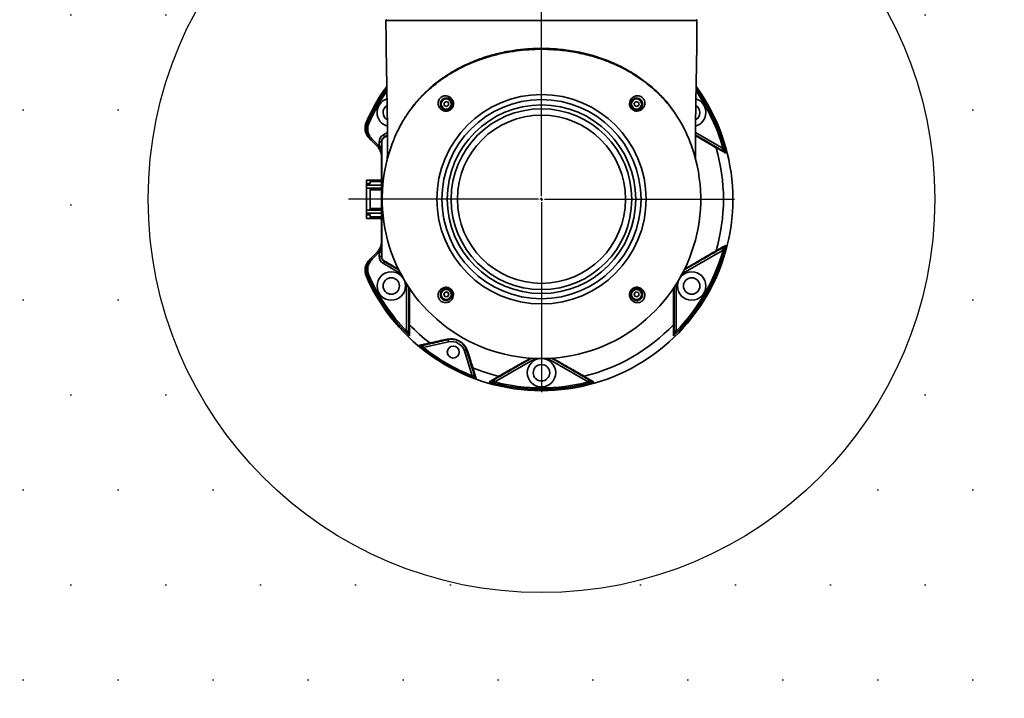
# Model space of a CAD drawing. Header units: millimetres. Extents: x 3 to 614, y 2 to 209.
# Tile 30 of 57: x 451 to 467, y 52 to 63. Entities that reach past the tile are written whole.
import ezdxf

# ---------------------------------------------------------------- set-up
doc = ezdxf.new("R2010")
doc.units = ezdxf.units.MM
doc.header["$PDSIZE"] = -1
doc.layers.add('尺寸线', color=5, linetype='Continuous')
doc.styles.add('SLDTEXTSTYLE1', font='TXT', dxfattribs={"width": 0.7})
doc.dimstyles.new('SLDDIMSTYLE20', dxfattribs={"dimtxt": 3, "dimasz": 3, "dimexe": 0, "dimexo": 0.0625, "dimgap": 0.75, "dimtad": 0, "dimtih": 1, "dimtoh": 1, "dimdec": 1, "dimlfac": 40, "dimrnd": 1e-09, "dimzin": 12, "dimdsep": 46, "dimtxsty": 'SLDTEXTSTYLE1', "dimsah": 1, "dimcen": 0, "dimadec": 0, "dimazin": 3, "dimtfac": 1, "dimtdec": 1, "dimtofl": 0, "dimtmove": 0, "dimatfit": 3, "dimfxl": 1, "dimfrac": 2, "dimtolj": 1, "dimtzin": 12, "dimarcsym": 0})

# ---------------------------------------------------------------- blocks, each defined once
blk = doc.blocks.new('*D138')
at = {"layer": 'Defpoints', "color": 0, "transparency": 16777216}
for p in [(430.092, 89.681), (459.36, 60.413)]:
    blk.add_point(p, dxfattribs=at)
at = {"layer": '尺寸线', "color": 0, "lineweight": -2, "transparency": 16777216}
for p, q in [((419.197, 97.575), (422.197, 97.575)), ((422.197, 97.575), (427.97, 91.802))]:
    blk.add_line(p, q, dxfattribs=at)
at = {"layer": '尺寸线', "color": 0, "transparency": 16777216}
blk.add_solid([(428.324, 92.155), (427.617, 91.448), (430.092, 89.681)], dxfattribs=at)
at = {"layer": '尺寸线', "color": 0, "transparency": 16777216, "insert": (406.547, 99.075), "char_height": 3, "attachment_point": 1, "style": 'SLDTEXTSTYLE1'}
blk.add_mtext('\\A1;R1655.7', dxfattribs=at)
blk = doc.blocks.new('SW_CENTERMARKSYMBOL_7')
at = {"layer": '尺寸线', "color": 0}
for p, q in [((0, 0.05), (0, 3.225)), ((-0.05, 0), (-3.225, 0)), ((0, 0), (-0.025, 0)), ((0, 0), (0, 0.025)), ((0, 0), (0, -0.025)), ((0, 0), (0.025, 0)), ((0.05, 0), (3.225, 0)), ((0, -0.05), (0, -3.225))]:
    blk.add_line(p, q, dxfattribs=at)

msp = doc.modelspace()

# ---------------------------------------------------------------- hatches: boundary and pattern name
at = {"layer": '尺寸线'}
h = msp.add_hatch(dxfattribs=at)
h.set_pattern_fill('DOTS', color=256, style=0)
h.set_pattern_definition([(0, (316.5512, -0.007), (0.79375, 1.5875), [0, -1.5875])])
edge = h.paths.add_edge_path(flags=0)
edge.add_arc((459.359597, 60.412532), 41.391259, 0, 360)
edge = h.paths.add_edge_path(flags=0)
edge.add_arc((459.359597, 60.412532), 6.575, 0, 360)

# ---------------------------------------------------------------- linework, layer by layer
at = {"color": 7, "linetype": 'Continuous', "lineweight": 35}
for p, q in [((456.760616, 63.400029), (456.760234, 63.400028)), ((461.957612, 63.400034), (461.958052, 63.400032)), ((457.766191, 62.046455), (457.730219, 62.022896)), ((457.730219, 62.022896), (457.732635, 61.979964)), ((457.732635, 61.979964), (457.771023, 61.960591)), ((457.804579, 62.027081), (457.766191, 62.046455)), ((457.771023, 61.960591), (457.806995, 61.984149)), ((457.806995, 61.984149), (457.804579, 62.027081)), ((460.94418, 62.046043), (460.910561, 62.019234)), ((460.910561, 62.019234), (460.916968, 61.976714)), ((460.916968, 61.976714), (460.956995, 61.961003)), ((460.984207, 62.030331), (460.94418, 62.046043)), ((460.956995, 61.961003), (460.990615, 61.987811)), ((460.990615, 61.987811), (460.984207, 62.030331)), ((456.450639, 61.688859), (456.472676, 61.67919)), ((456.511724, 61.397906), (456.529402, 61.415584)), ((456.529402, 61.415584), (456.629052, 61.315933)), ((456.715847, 61.488855), (456.784624, 61.528563)), ((456.715847, 61.488855), (456.734597, 61.456379)), ((456.78477, 61.475485), (456.728059, 61.442178)), ((456.734597, 61.456379), (456.784743, 61.485331)), ((461.934581, 61.528558), (462.395437, 61.262482)), ((456.611374, 61.298256), (456.511724, 61.397906)), ((456.611374, 61.298256), (456.629052, 61.315933)), ((456.647097, 61.296032), (456.647097, 61.369777)), ((456.647097, 61.369777), (456.684597, 61.369777)), ((456.647097, 61.296032), (456.684597, 61.296032)), ((462.395437, 61.262482), (462.376687, 61.230006)), ((462.395437, 61.262482), (462.411605, 61.241008)), ((456.497097, 60.732532), (456.434597, 60.732532)), ((456.434597, 60.675389), (456.434597, 60.732532)), ((456.434597, 60.675389), (456.497097, 60.675389)), ((456.434597, 60.675389), (456.434597, 60.645032)), ((456.684597, 60.645032), (456.434597, 60.645032)), ((456.434597, 60.645032), (456.434597, 60.595032)), ((456.497097, 60.595032), (456.434597, 60.595032)), ((456.434597, 60.230032), (456.434597, 60.595032)), ((456.497097, 60.707532), (456.497097, 60.732532)), ((456.497097, 60.732532), (456.684597, 60.732532)), ((456.684597, 60.707532), (456.497097, 60.707532)), ((456.497097, 60.707532), (456.497097, 60.675389)), ((456.497097, 60.595032), (456.684597, 60.595032)), ((456.497097, 60.570032), (456.497097, 60.595032)), ((456.684597, 60.570032), (456.497097, 60.570032)), ((456.497097, 60.412532), (456.497097, 60.570032)), ((456.497097, 60.255032), (456.497097, 60.412532)), ((456.497097, 60.230032), (456.497097, 60.255032)), ((456.497097, 60.255032), (456.684597, 60.255032)), ((456.497097, 60.230032), (456.434597, 60.230032)), ((456.434597, 60.180032), (456.434597, 60.230032)), ((456.684597, 60.180032), (456.434597, 60.180032)), ((456.434597, 60.149676), (456.434597, 60.180032)), ((456.434597, 60.149676), (456.497097, 60.149676)), ((456.434597, 60.092532), (456.434597, 60.149676)), ((456.434597, 60.092532), (456.497097, 60.092532)), ((456.684597, 60.230032), (456.497097, 60.230032)), ((456.497097, 60.117532), (456.497097, 60.149676)), ((456.497097, 60.117532), (456.684597, 60.117532)), ((456.497097, 60.092532), (456.497097, 60.117532)), ((456.684597, 60.092532), (456.497097, 60.092532)), ((462.395437, 59.562583), (462.376687, 59.595059)), ((456.511724, 59.427159), (456.611374, 59.526809)), ((456.511724, 59.427159), (456.529402, 59.409481)), ((456.629052, 59.509131), (456.529402, 59.409481)), ((456.611374, 59.526809), (456.629052, 59.509131)), ((456.647097, 59.529033), (456.684597, 59.529033)), ((456.647097, 59.455288), (456.647097, 59.529033)), ((456.647097, 59.455288), (456.684597, 59.455288)), ((462.395437, 59.562583), (461.726095, 59.176138)), ((462.411605, 59.584057), (462.395437, 59.562583)), ((456.715847, 59.33621), (456.734597, 59.368686)), ((456.9931, 59.176138), (456.715847, 59.33621)), ((456.979552, 59.227261), (456.734597, 59.368686)), ((456.450639, 59.136206), (456.472676, 59.145875)), ((456.9931, 59.176138), (456.997553, 59.183852)), ((457.005715, 59.168288), (456.9931, 59.176138)), ((461.726095, 59.176138), (461.71348, 59.168288)), ((461.726095, 59.176138), (461.721641, 59.183852)), ((457.1056, 58.981282), (457.105109, 58.996133)), ((457.1056, 58.208394), (457.1056, 58.981282)), ((457.1056, 58.981282), (457.114507, 58.981282)), ((461.613595, 58.981282), (461.604688, 58.981282)), ((461.614086, 58.996133), (461.613595, 58.981282)), ((461.613595, 58.981282), (461.613595, 58.208394)), ((457.750429, 58.860511), (457.72577, 58.825284)), ((457.72577, 58.825284), (457.743948, 58.786315)), ((457.743948, 58.786315), (457.786785, 58.782573)), ((457.793266, 58.856769), (457.750429, 58.860511)), ((457.786785, 58.782573), (457.811444, 58.8178)), ((457.811444, 58.8178), (457.793266, 58.856769)), ((460.938818, 58.8629), (460.908886, 58.832029)), ((460.908886, 58.832029), (460.920655, 58.790671)), ((460.920655, 58.790671), (460.962357, 58.780184)), ((460.98052, 58.852414), (460.938818, 58.8629)), ((460.962357, 58.780184), (460.992289, 58.811056)), ((460.992289, 58.811056), (460.98052, 58.852414)), ((457.116113, 58.183654), (457.1056, 58.208394)), ((457.1056, 58.208394), (457.1431, 58.208394)), ((461.613595, 58.208394), (461.576095, 58.208394)), ((461.613595, 58.208394), (461.603082, 58.183654)), ((457.376203, 57.971602), (457.384319, 57.934991)), ((457.807879, 58.028892), (457.384319, 57.934991)), ((457.799762, 58.065503), (457.807879, 58.028892)), ((458.106928, 57.888161), (458.071164, 57.876884)), ((458.201623, 57.463121), (458.071164, 57.876884)), ((459.247097, 57.744888), (458.577756, 57.358444)), ((459.247097, 57.744888), (459.242644, 57.752602)), ((459.260203, 57.751888), (459.247097, 57.744888)), ((459.472097, 57.744888), (459.458992, 57.751888)), ((459.472097, 57.744888), (459.476551, 57.752602)), ((460.141439, 57.358444), (459.472097, 57.744888)), ((458.237387, 57.474397), (458.201623, 57.463121)), ((458.577756, 57.358444), (458.551074, 57.355178)), ((458.577756, 57.358444), (458.559006, 57.39092)), ((460.141439, 57.358444), (460.160189, 57.39092)), ((460.16812, 57.355178), (460.141439, 57.358444))]:
    msp.add_line(p, q, dxfattribs=at)
at = {"color": 7, "linetype": 'Continuous', "lineweight": 35, "flags": 128}
for points in [[(462.411605, 61.241008), (462.409331, 61.235822), (462.407484, 61.23087), (462.406113, 61.226279), (462.405252, 61.222169), (462.404925, 61.218646), (462.405139, 61.2158), (462.40589, 61.213705), (462.407157, 61.212414)], [(462.411605, 59.584057), (462.409331, 59.589243), (462.407484, 59.594195), (462.406113, 59.598785), (462.405252, 59.602895), (462.404925, 59.606419), (462.405139, 59.609265), (462.40589, 59.61136), (462.407157, 59.612651)], [(457.116113, 58.183654), (457.121741, 58.183031), (457.126953, 58.182154), (457.131614, 58.181046), (457.135604, 58.179736), (457.138819, 58.178258), (457.141176, 58.176649), (457.142616, 58.174952), (457.1431, 58.17321)], [(461.603082, 58.183654), (461.597453, 58.183031), (461.592241, 58.182154), (461.587581, 58.181046), (461.583591, 58.179736), (461.580376, 58.178258), (461.578018, 58.176649), (461.576579, 58.174952), (461.576095, 58.17321)], [(457.341738, 57.963962), (457.343955, 57.963953), (457.346325, 57.96299), (457.348788, 57.961099), (457.351278, 57.958329), (457.353731, 57.954751), (457.356083, 57.950459), (457.358273, 57.945566), (457.360244, 57.940197)], [(458.248003, 57.44073), (458.246887, 57.442645), (458.244868, 57.444217), (458.241999, 57.445403), (458.238354, 57.446175), (458.234029, 57.44651), (458.229137, 57.446402), (458.223804, 57.445851), (458.218169, 57.444874)], [(458.551074, 57.355178), (458.54772, 57.359741), (458.544355, 57.363817), (458.541065, 57.367299), (458.537936, 57.370099), (458.535048, 57.372145), (458.532476, 57.373382), (458.530287, 57.37378), (458.528536, 57.373328)], [(460.16812, 57.355178), (460.171474, 57.359741), (460.17484, 57.363817), (460.178129, 57.367299), (460.181259, 57.370099), (460.184146, 57.372145), (460.186718, 57.373382), (460.188908, 57.37378), (460.190659, 57.373328)]]:
    msp.add_lwpolyline(points, dxfattribs=at)
at = {"color": 7, "linetype": 'Continuous', "lineweight": 35}
for centre, radius in [((459.359597, 60.412532), 1.75), ((457.768607, 62.003523), 0.0875), ((457.768607, 62.003523), 0.085), ((459.359597, 60.412532), 1.664277), ((460.950588, 62.003523), 0.0875), ((460.950588, 62.003523), 0.085), ((459.359597, 60.412532), 1.575888), ((459.359597, 60.412532), 1.509936), ((459.359597, 60.412532), 1.405926), ((456.848124, 58.962532), 0.2375), ((456.848124, 58.962532), 0.1375), ((461.871071, 58.962532), 0.2375), ((461.871071, 58.962532), 0.1375), ((457.768607, 58.821542), 0.0875), ((457.768607, 58.821542), 0.085), ((460.950588, 58.821542), 0.0875), ((460.950588, 58.821542), 0.085), ((457.884597, 57.857757), 0.1), ((459.359597, 57.512532), 0.2375), ((459.359597, 57.512532), 0.1375)]:
    msp.add_circle(centre, radius, dxfattribs=at)
for centre, radius, start, end in [((456.772112, 63.400032), 0.0125, 89.8982736, 180.5476096), ((461.947072, 63.400032), 0.0125, 358.8247926, 90.2034102), ((459.359597, 60.412532), 3.2, 203.7959606, 36.0713282), ((459.359597, 60.412532), 3.2, 143.9292965, 156.2040394), ((459.359597, 60.412532), 3.176641, 144.4712243, 156.3101857), ((459.359597, 60.412532), 3.176641, 14.0387843, 35.4622315), ((459.359597, 60.412532), 3.152576, 145.1589059, 156.3101857), ((456.848124, 61.862532), 0.2375, 107.5176036, 254.1065705), ((461.871071, 61.862532), 0.2375, 285.8486782, 72.453409), ((459.359597, 60.412532), 3.152576, 15.640757, 34.8823205), ((456.848124, 61.862532), 0.1375, 120.3862567, 241.0165679), ((461.871071, 61.862532), 0.1375, 299.0180158, 59.5022985), ((456.660382, 61.602801), 0.25, 156.2040394, 225), ((456.784597, 61.369777), 0.1375, 120, 180), ((456.743314, 61.44376), 0.015337, 124.6349319, 185.9224465), ((456.434597, 61.121479), 0.25, 0, 45), ((456.434597, 61.121479), 0.275, 39.4005688, 45), ((456.693345, 61.368299), 0.008872, 108.9723723, 170.4158564), ((459.359597, 60.412532), 2.6625, 160.7575263, 19.2424737), ((459.359597, 60.412532), 2.6625, 159.1040495, 160.7575263), ((459.359597, 60.412532), 2.6625, 19.2424737, 20.8959505), ((462.262908, 61.277963), 0.015501, 344.6311256, 52.1865757), ((459.359597, 60.412532), 3.042713, 343.5560552, 16.4439448), ((456.434597, 59.703586), 0.25, 315, 357.0245252), ((459.359597, 60.412532), 3.176641, 314.0387843, 345.9612157), ((456.434597, 59.703586), 0.275, 315, 320.5994312), ((456.784597, 59.455288), 0.1375, 180, 240), ((456.693345, 59.456765), 0.008872, 189.5841436, 251.0276277), ((459.359597, 60.412532), 3.152576, 315.640757, 344.359243), ((462.262908, 59.547102), 0.015501, 307.8134243, 15.3688744), ((456.660382, 59.222264), 0.25, 135, 203.7959606), ((456.743314, 59.381305), 0.015337, 174.0775535, 235.3650681), ((459.359597, 60.412532), 3.176641, 203.6898143, 225.9612157), ((459.359597, 60.412532), 3.152576, 203.6898143, 224.359243), ((457.158457, 58.330908), 0.015501, 187.8134243, 255.3688744), ((459.359597, 60.412532), 3.042713, 223.5560552, 232.1298096), ((459.359597, 60.412532), 3.042713, 283.5560552, 316.4439448), ((461.560738, 58.330908), 0.015501, 284.6311256, 352.1865757), ((459.359597, 60.412532), 3.193318, 229.9970895, 250.0029105), ((457.507127, 58.017924), 0.017028, 205.4626296, 275.128626), ((457.797276, 58.082707), 0.017382, 214.235892, 278.2229646), ((457.856578, 57.809226), 0.225, 17.5, 102.5), ((459.359597, 60.412532), 3.168586, 231.4355654, 248.5644346), ((458.12307, 57.89461), 0.017382, 201.7770354, 265.764108), ((458.212041, 57.610942), 0.017028, 204.871374, 274.5373704), ((459.359597, 60.412532), 3.042713, 247.8701904, 256.4439448), ((458.657427, 57.465477), 0.015501, 224.6311256, 292.1865757), ((460.061767, 57.465477), 0.015501, 247.8134243, 315.3688744), ((459.359597, 60.412532), 3.176641, 254.0387843, 285.9612157), ((459.359597, 60.412532), 3.152576, 255.640757, 284.359243)]:
    msp.add_arc(centre, radius, start, end, dxfattribs=at)
for points, knots in [([(456.759678, 63.400023), (456.760185, 63.281838), (456.761172, 63.052298), (456.766661, 62.722463), (456.771923, 62.421489), (456.776718, 62.153538), (456.780628, 61.918603), (456.783297, 61.716686), (456.784617, 61.556647), (456.784983, 61.434133), (456.784789, 61.340149), (456.784215, 61.254375), (456.783235, 61.169695), (456.782236, 61.104439), (456.781458, 61.067416), (456.781283, 61.059073)], [0, 0, 0, 0, 0.1514314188, 0.2941138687, 0.4226771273, 0.5371384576, 0.6375025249, 0.7237531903, 0.7958906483, 0.8425836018, 0.880751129, 0.9163403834, 0.9525245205, 0.9893022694, 1, 1, 1, 1]), ([(461.958052, 63.400032), (461.958445, 63.400031), (461.963261, 63.400016), (461.941772, 63.400074), (461.891797, 63.400181), (461.806036, 63.400348), (461.691314, 63.400534), (461.546971, 63.400756), (461.373533, 63.400852), (461.173658, 63.40071), (460.951309, 63.400296), (460.709038, 63.39987), (460.450957, 63.399699), (460.183785, 63.399747), (459.911177, 63.399911), (459.636977, 63.400022), (459.352689, 63.400073), (459.061726, 63.400032), (458.770081, 63.399911), (458.488208, 63.39975), (458.219454, 63.399698), (457.964287, 63.399891), (457.726573, 63.400341), (457.508961, 63.400749), (457.314367, 63.400893), (457.146314, 63.400728), (457.005976, 63.400517), (456.894848, 63.400306), (456.816419, 63.400159), (456.768102, 63.400047), (456.763052, 63.400035), (456.760616, 63.400029)], [0, 0, 0, 0, 0.0031915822, 0.0391298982, 0.0749542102, 0.1105129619, 0.1461833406, 0.1817419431, 0.2178009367, 0.2539780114, 0.2900368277, 0.3257623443, 0.361600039, 0.3973260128, 0.4313000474, 0.4653716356, 0.499345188, 0.535861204, 0.5723772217, 0.6080169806, 0.643769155, 0.6794109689, 0.7151920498, 0.7510866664, 0.7868650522, 0.8227274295, 0.8587054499, 0.8945691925, 0.9304551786, 0.9664560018, 1, 1, 1, 1]), ([(461.937818, 61.064544), (461.937548, 61.077939), (461.936798, 61.115179), (461.935698, 61.189247), (461.934672, 61.286929), (461.934165, 61.407109), (461.934498, 61.546757), (461.935901, 61.716702), (461.938569, 61.918616), (461.942478, 62.153549), (461.947273, 62.421497), (461.952534, 62.722469), (461.958023, 63.052301), (461.959009, 63.281838), (461.959517, 63.400021)], [0, 0, 0, 0, 0.0172100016, 0.0478446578, 0.0951526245, 0.1426888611, 0.2022152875, 0.2745216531, 0.3609761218, 0.4615786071, 0.5763127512, 0.7051830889, 0.8482067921, 1, 1, 1, 1]), ([(461.87335, 61.290004), (461.858731, 61.329985), (461.829734, 61.409291), (461.778698, 61.524898), (461.722086, 61.637934), (461.659205, 61.747985), (461.589311, 61.855724), (461.508323, 61.966172), (461.413699, 62.077259), (461.304627, 62.188172), (461.187139, 62.293002), (461.061121, 62.391742), (460.917072, 62.490725), (460.754109, 62.587072), (460.570226, 62.675437), (460.379218, 62.750145), (460.159791, 62.818429), (459.911177, 62.874162), (459.63518, 62.910336), (459.380514, 62.92118), (459.148764, 62.913509), (458.941209, 62.892911), (458.735851, 62.85859), (458.534251, 62.810705), (458.336938, 62.749098), (458.145853, 62.674086), (457.962953, 62.585873), (457.814333, 62.497867), (457.695669, 62.417819), (457.603378, 62.349407), (457.514667, 62.277253), (457.430223, 62.201829), (457.350647, 62.123733), (457.276, 62.043082), (457.205888, 61.95872), (457.140759, 61.870744), (457.080008, 61.779663), (457.024041, 61.686138), (456.972499, 61.590074), (456.925804, 61.492349), (456.883005, 61.392288), (456.858342, 61.324402), (456.845845, 61.290004)], [0, 0, 0, 0, 0.021258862, 0.042168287, 0.062770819, 0.08380876, 0.104553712, 0.125622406, 0.150420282, 0.174918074, 0.200023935, 0.225143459, 0.250312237, 0.281738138, 0.312907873, 0.344033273, 0.375312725, 0.417152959, 0.458888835, 0.500298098, 0.531366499, 0.562863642, 0.593922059, 0.625048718, 0.656421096, 0.687689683, 0.71871706, 0.749719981, 0.767768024, 0.785593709, 0.803669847, 0.821756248, 0.839346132, 0.856903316, 0.874522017, 0.892338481, 0.910122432, 0.928039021, 0.945883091, 0.963924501, 0.981719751, 1, 1, 1, 1]), ([(461.570949, 61.878582), (461.547606, 61.913005), (461.48409, 62.006667), (461.357593, 62.146402), (461.196356, 62.297551), (461.019037, 62.434183), (460.81748, 62.564141), (460.589024, 62.68157), (460.333939, 62.781057), (460.065585, 62.857153), (459.78667, 62.908278), (459.500341, 62.934093), (459.23007, 62.934009), (458.978661, 62.912781), (458.747162, 62.875662), (458.520072, 62.821287), (458.300371, 62.750279), (458.090101, 62.661704), (457.890705, 62.556512), (457.702751, 62.435885), (457.531908, 62.304572), (457.379418, 62.163516), (457.245275, 62.014573), (457.125935, 61.856026), (457.054904, 61.742061), (457.01536, 61.671283), (456.99951, 61.642839), (456.98684, 61.61654), (456.979718, 61.601758)], [0, 0, 0, 0, 0.024243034, 0.065965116, 0.107881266, 0.149829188, 0.191594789, 0.241201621, 0.290968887, 0.340601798, 0.391855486, 0.443249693, 0.494509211, 0.536365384, 0.578374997, 0.620375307, 0.662218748, 0.703469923, 0.74489558, 0.786332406, 0.827598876, 0.865827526, 0.904204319, 0.942596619, 0.980846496, 0.982736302, 0.990295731, 1, 1, 1, 1]), ([(457.633912, 61.992148), (457.632402, 62.006321), (457.62968, 62.031867), (457.640011, 62.067984), (457.657867, 62.097176), (457.681134, 62.118822), (457.711391, 62.135087), (457.750263, 62.14318), (457.795969, 62.137138), (457.840155, 62.11357), (457.872374, 62.075425), (457.885084, 62.038427), (457.888576, 62.006594), (457.885685, 61.975018), (457.868331, 61.936895), (457.839532, 61.906938), (457.802958, 61.888289), (457.762399, 61.882361), (457.721599, 61.889501), (457.684291, 61.909235), (457.653765, 61.939705), (457.63894, 61.969476), (457.63472, 61.988501), (457.633912, 61.992148)], [0, 0, 0, 0, 0.057169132, 0.103038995, 0.138965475, 0.174883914, 0.208304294, 0.25921445, 0.325099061, 0.391269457, 0.465089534, 0.517989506, 0.53181059, 0.579382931, 0.626477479, 0.672312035, 0.717805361, 0.764087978, 0.812338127, 0.864114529, 0.9206327, 0.984783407, 1, 1, 1, 1]), ([(457.670174, 61.985889), (457.670769, 61.983033), (457.673954, 61.967737), (457.685303, 61.944943), (457.708469, 61.921573), (457.736972, 61.906879), (457.768775, 61.90184), (457.800672, 61.906999), (457.829606, 61.922078), (457.852567, 61.945934), (457.86665, 61.97607), (457.869315, 62.000863), (457.867021, 62.025702), (457.857565, 62.054604), (457.832728, 62.083518), (457.799012, 62.101204), (457.763432, 62.10543), (457.733101, 62.098375), (457.710503, 62.085911), (457.69809, 62.074848), (457.68707, 62.06216), (457.676158, 62.044679), (457.667504, 62.016537), (457.669217, 61.996878), (457.670174, 61.985889)], [0, 0, 0, 0, 0.015742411, 0.084316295, 0.139509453, 0.190495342, 0.237801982, 0.283119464, 0.327688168, 0.372611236, 0.418743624, 0.465325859, 0.478869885, 0.530828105, 0.604484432, 0.673357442, 0.740961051, 0.792160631, 0.825190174, 0.853898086, 0.860367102, 0.895732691, 0.94171635, 1, 1, 1, 1]), ([(460.831654, 62.003255), (460.831623, 62.007063), (460.831481, 62.024676), (460.83872, 62.056199), (460.860013, 62.092632), (460.892035, 62.122169), (460.936081, 62.140799), (460.982282, 62.142308), (461.020974, 62.129348), (461.048427, 62.110569), (461.068632, 62.086921), (461.083778, 62.056058), (461.08785, 62.031431), (461.087667, 61.997493), (461.078782, 61.960423), (461.049461, 61.920687), (461.008927, 61.893289), (460.963, 61.881898), (460.917533, 61.887526), (460.879126, 61.907206), (460.850721, 61.937425), (460.834934, 61.971255), (460.832627, 61.993765), (460.831654, 62.003255)], [0, 0, 0, 0, 0.013425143, 0.062078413, 0.114529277, 0.171720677, 0.237652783, 0.309595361, 0.35259107, 0.387520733, 0.422465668, 0.456199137, 0.509302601, 0.517396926, 0.591526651, 0.660854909, 0.719355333, 0.776972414, 0.828204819, 0.875536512, 0.921257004, 0.966803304, 1, 1, 1, 1]), ([(460.850729, 61.998216), (460.851613, 61.990771), (460.85371, 61.973105), (460.86651, 61.94635), (460.889164, 61.922296), (460.91955, 61.906384), (460.955299, 61.9014), (460.991066, 61.909686), (461.022242, 61.930607), (461.044054, 61.961087), (461.050861, 61.989824), (461.050381, 62.016374), (461.04678, 62.035379), (461.034492, 62.05966), (461.018245, 62.078585), (460.996414, 62.093704), (460.966116, 62.104478), (460.93008, 62.10402), (460.89631, 62.089821), (460.871637, 62.06764), (460.855543, 62.039545), (460.850309, 62.014997), (460.850654, 62.001197), (460.850729, 61.998216)], [0, 0, 0, 0, 0.03250764, 0.077128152, 0.121944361, 0.168319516, 0.218490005, 0.275025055, 0.332847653, 0.404099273, 0.480827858, 0.489061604, 0.542584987, 0.576014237, 0.610159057, 0.644446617, 0.68741378, 0.760724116, 0.829492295, 0.887420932, 0.939121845, 0.986849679, 1, 1, 1, 1]), ([(456.511724, 61.397906), (456.497528, 61.413976), (456.464522, 61.45134), (456.434051, 61.523889), (456.424598, 61.609098), (456.441947, 61.662237), (456.450639, 61.688859)], [0, 0, 0, 0, 0.203442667, 0.473007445, 0.735985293, 1, 1, 1, 1]), ([(456.431635, 61.703671), (456.431646, 61.703662), (456.431788, 61.703552), (456.435961, 61.700292), (456.446682, 61.691941), (456.450639, 61.688859)], [0, 0, 0, 0, 0.050152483, 0.64950369, 1, 1, 1, 1]), ([(456.472676, 61.67919), (456.464899, 61.655174), (456.449352, 61.607167), (456.458224, 61.530089), (456.486229, 61.464302), (456.516381, 61.430277), (456.529402, 61.415584)], [0, 0, 0, 0, 0.262447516, 0.524608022, 0.79470452, 1, 1, 1, 1]), ([(456.511724, 61.397906), (456.502369, 61.40726), (456.487341, 61.422289), (456.483693, 61.425937), (456.483612, 61.426018), (456.483606, 61.426024)], [0, 0, 0, 0, 0.603369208, 0.969384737, 1, 1, 1, 1]), ([(456.684597, 61.369777), (456.684983, 61.376538), (456.685765, 61.39025), (456.692517, 61.410563), (456.703671, 61.429898), (456.718127, 61.445707), (456.729422, 61.453026), (456.734597, 61.456379)], [0, 0, 0, 0, 0.191396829, 0.38818194, 0.569786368, 0.802902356, 1, 1, 1, 1]), ([(456.728059, 61.442178), (456.724216, 61.439658), (456.716, 61.434271), (456.705067, 61.422343), (456.696533, 61.407552), (456.691368, 61.391937), (456.690763, 61.381759), (456.690461, 61.376689)], [0, 0, 0, 0, 0.207054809, 0.442642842, 0.620115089, 0.810757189, 1, 1, 1, 1]), ([(462.277855, 61.273855), (462.266498, 61.280519), (462.209708, 61.313845), (462.093343, 61.382152), (461.992414, 61.441429), (461.934472, 61.475459)], [0, 0, 0, 0, 0.09622277, 0.481155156, 1, 1, 1, 1]), ([(461.934492, 61.485307), (461.950118, 61.476286), (462.057115, 61.414511), (462.173243, 61.347465), (462.272411, 61.29021)], [0, 0, 0, 0, 0.146043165, 1, 1, 1, 1]), ([(456.684597, 61.121479), (456.684597, 61.121644), (456.684588, 61.142441), (456.681008, 61.184423), (456.667029, 61.242473), (456.653318, 61.279315), (456.647097, 61.296032)], [0, 0, 0, 0, 0.002777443, 0.349719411, 0.704943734, 1, 1, 1, 1]), ([(456.684597, 59.455288), (456.684597, 59.524998), (456.684597, 59.6647), (456.684597, 59.857911), (456.684597, 60.03203), (456.684597, 60.186548), (456.684597, 60.345042), (456.684597, 60.526391), (456.684597, 60.726676), (456.684597, 60.94469), (456.684597, 61.159337), (456.684597, 61.299615), (456.684597, 61.369777)], [0, 0, 0, 0, 0.115071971, 0.230610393, 0.308349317, 0.386059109, 0.46637383, 0.546678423, 0.657494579, 0.768424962, 0.884175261, 1, 1, 1, 1]), ([(456.690461, 61.376689), (456.690142, 61.30742), (456.689502, 61.168596), (456.688741, 60.953567), (456.688182, 60.732798), (456.687899, 60.511917), (456.687925, 60.294124), (456.688207, 60.083525), (456.688579, 59.932573), (456.688996, 59.798996), (456.689514, 59.653745), (456.690105, 59.525697), (456.690461, 59.448376)], [0, 0, 0, 0, 0.11339651, 0.227260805, 0.340593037, 0.453260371, 0.558485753, 0.664226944, 0.769693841, 0.790439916, 0.873459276, 1, 1, 1, 1]), ([(462.272411, 61.29021), (462.292937, 61.278359), (462.334465, 61.254383), (462.37847, 61.228977), (462.399808, 61.216657), (462.407157, 61.212414)], [0, 0, 0, 0, 0.39050165, 0.790072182, 1, 1, 1, 1]), ([(462.441358, 61.183118), (462.426834, 61.191184), (462.403118, 61.204356), (462.346899, 61.235562), (462.3042, 61.259243), (462.277855, 61.273855)], [0, 0, 0, 0, 0.376973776, 0.615586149, 1, 1, 1, 1]), ([(462.411605, 61.241008), (462.417128, 61.232647), (462.429246, 61.214301), (462.437503, 61.194226), (462.441333, 61.183191), (462.441358, 61.183118)], [0, 0, 0, 0, 0.454076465, 0.996362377, 1, 1, 1, 1]), ([(462.441358, 61.183118), (462.44133, 61.183155), (462.437029, 61.188743), (462.427457, 61.199032), (462.413576, 61.208183), (462.407157, 61.212414)], [0, 0, 0, 0, 0.00355419, 0.539227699, 1, 1, 1, 1]), ([(456.647097, 59.529033), (456.653272, 59.545751), (456.666715, 59.582146), (456.680599, 59.636105), (456.682638, 59.673746), (456.683557, 59.690727)], [0, 0, 0, 0, 0.3180455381, 0.6923674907, 1, 1, 1, 1]), ([(462.407157, 59.612651), (462.399808, 59.608408), (462.378804, 59.596281), (462.334929, 59.57095), (462.293425, 59.546987), (462.272411, 59.534855)], [0, 0, 0, 0, 0.2099267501, 0.5999901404, 1, 1, 1, 1]), ([(462.277855, 59.55121), (462.299159, 59.563025), (462.342261, 59.586929), (462.387597, 59.612093), (462.420609, 59.630423), (462.434113, 59.637923), (462.441358, 59.641947)], [0, 0, 0, 0, 0.3077822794, 0.6226817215, 0.7975661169, 1, 1, 1, 1]), ([(462.407157, 59.612651), (462.413422, 59.61677), (462.427325, 59.625912), (462.436936, 59.636201), (462.44133, 59.64191), (462.441358, 59.641947)], [0, 0, 0, 0, 0.449076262, 0.996445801, 1, 1, 1, 1]), ([(462.441358, 59.641947), (462.441333, 59.641874), (462.437421, 59.630603), (462.429135, 59.610529), (462.416995, 59.592196), (462.411605, 59.584057)], [0, 0, 0, 0, 0.003637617, 0.557616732, 1, 1, 1, 1]), ([(456.450639, 59.136206), (456.446524, 59.146725), (456.431613, 59.184846), (456.426742, 59.24318), (456.437645, 59.30424), (456.45983, 59.365164), (456.491105, 59.402527), (456.511724, 59.427159)], [0, 0, 0, 0, 0.107439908, 0.389361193, 0.540560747, 0.697108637, 1, 1, 1, 1]), ([(456.483606, 59.399041), (456.484508, 59.399943), (456.486408, 59.401843), (456.498459, 59.413894), (456.508921, 59.424356), (456.511724, 59.427159)], [0, 0, 0, 0, 0.398188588, 0.838760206, 1, 1, 1, 1]), ([(456.734597, 59.368686), (456.727565, 59.373408), (456.714926, 59.381897), (456.700034, 59.400484), (456.690372, 59.419786), (456.685341, 59.438457), (456.684825, 59.450142), (456.684597, 59.455288)], [0, 0, 0, 0, 0.267771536, 0.481284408, 0.66718766, 0.853425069, 1, 1, 1, 1]), ([(456.690461, 59.448376), (456.690644, 59.444514), (456.691054, 59.43585), (456.694887, 59.421572), (456.70229, 59.40678), (456.713665, 59.392631), (456.72285, 59.386413), (456.728059, 59.382887)], [0, 0, 0, 0, 0.145466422, 0.3263800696, 0.5070720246, 0.7204484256, 1, 1, 1, 1]), ([(462.272411, 59.534855), (462.174443, 59.478293), (461.991184, 59.372488), (461.822454, 59.275072), (461.743925, 59.229734)], [0, 0, 0, 0, 0.5345851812, 1, 1, 1, 1]), ([(461.74856, 59.240412), (461.788908, 59.26411), (461.89346, 59.32552), (462.068478, 59.42832), (462.208017, 59.51022), (462.277855, 59.55121)], [0, 0, 0, 0, 0.238910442, 0.61908251, 1, 1, 1, 1]), ([(456.529402, 59.409481), (456.510575, 59.386953), (456.472856, 59.341817), (456.450336, 59.257231), (456.455595, 59.189803), (456.468986, 59.155366), (456.472676, 59.145875)], [0, 0, 0, 0, 0.305560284, 0.612210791, 0.893116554, 1, 1, 1, 1]), ([(456.728059, 59.382887), (456.738832, 59.376561), (456.792699, 59.344925), (456.87554, 59.296266), (456.945583, 59.255126), (456.974426, 59.238185)], [0, 0, 0, 0, 0.1281910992, 0.6410001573, 1, 1, 1, 1]), ([(456.450639, 59.136206), (456.44664, 59.133091), (456.435119, 59.124116), (456.433011, 59.122469), (456.431635, 59.121394)], [0, 0, 0, 0, 0.347095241, 1, 1, 1, 1]), ([(457.1431, 58.3288), (457.1431, 58.441914), (457.1431, 58.654851), (457.1431, 58.850904), (457.1431, 58.942812)], [0, 0, 0, 0, 0.531205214, 1, 1, 1, 1]), ([(457.633912, 58.832917), (457.634139, 58.834036), (457.637476, 58.85046), (457.65079, 58.882376), (457.684323, 58.916973), (457.729089, 58.938408), (457.77451, 58.942839), (457.817456, 58.931428), (457.852293, 58.907302), (457.876556, 58.873899), (457.888811, 58.834063), (457.887407, 58.790585), (457.871157, 58.749212), (457.842942, 58.715218), (457.804254, 58.690783), (457.758653, 58.681664), (457.716744, 58.688003), (457.685013, 58.703453), (457.667584, 58.718714), (457.653837, 58.73475), (457.640527, 58.755915), (457.629652, 58.792141), (457.632391, 58.818363), (457.633912, 58.832917)], [0, 0, 0, 0, 0.004647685, 0.068207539, 0.141122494, 0.19625103, 0.250505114, 0.29985993, 0.346361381, 0.391873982, 0.437656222, 0.487269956, 0.542686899, 0.598619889, 0.659510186, 0.731047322, 0.783659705, 0.822195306, 0.855532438, 0.860763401, 0.894279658, 0.941325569, 1, 1, 1, 1]), ([(460.831654, 58.82181), (460.832019, 58.826831), (460.833391, 58.845704), (460.84435, 58.877472), (460.870311, 58.910496), (460.905062, 58.93264), (460.944848, 58.942332), (460.985955, 58.938969), (461.024678, 58.92275), (461.0574, 58.895284), (461.081585, 58.856631), (461.088627, 58.820373), (461.086944, 58.787089), (461.081215, 58.76187), (461.064248, 58.731481), (461.041188, 58.708487), (461.011264, 58.691308), (460.973046, 58.682127), (460.92799, 58.686616), (460.883217, 58.708194), (460.850234, 58.744574), (460.832914, 58.786356), (460.832013, 58.811718), (460.831654, 58.82181)], [0, 0, 0, 0, 0.017628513, 0.066262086, 0.112459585, 0.157928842, 0.2038698, 0.251411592, 0.301970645, 0.357123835, 0.418192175, 0.489783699, 0.503427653, 0.549963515, 0.587116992, 0.624243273, 0.657597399, 0.706896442, 0.771800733, 0.836936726, 0.910563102, 0.964411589, 1, 1, 1, 1]), ([(461.576095, 58.938777), (461.576095, 58.848597), (461.576095, 58.653863), (461.576095, 58.442358), (461.576095, 58.3288)], [0, 0, 0, 0, 0.463093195, 1, 1, 1, 1]), ([(457.150015, 58.931617), (457.15037, 58.884188), (457.151281, 58.762303), (457.152804, 58.558681), (457.153962, 58.396886), (457.154542, 58.315909)], [0, 0, 0, 0, 0.241386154, 0.620321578, 1, 1, 1, 1]), ([(457.670174, 58.839176), (457.669191, 58.8279), (457.667559, 58.809184), (457.674055, 58.787634), (457.681511, 58.771706), (457.690361, 58.757928), (457.702733, 58.745872), (457.717059, 58.735253), (457.737319, 58.725043), (457.770005, 58.7193), (457.805379, 58.726084), (457.835023, 58.744413), (457.856659, 58.770277), (457.868761, 58.802359), (457.869302, 58.83641), (457.859194, 58.86783), (457.839751, 58.894338), (457.812117, 58.913691), (457.778272, 58.923174), (457.742723, 58.920308), (457.708132, 58.904085), (457.681568, 58.87709), (457.673927, 58.851665), (457.670174, 58.839176)], [0, 0, 0, 0, 0.059804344, 0.099263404, 0.10702764, 0.139999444, 0.168818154, 0.177726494, 0.215909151, 0.268970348, 0.342769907, 0.405860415, 0.461558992, 0.516023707, 0.564622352, 0.609456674, 0.654058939, 0.699628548, 0.74795849, 0.801121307, 0.855366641, 0.928952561, 1, 1, 1, 1]), ([(460.850729, 58.826849), (460.850878, 58.81896), (460.851276, 58.797877), (460.86495, 58.765563), (460.890521, 58.738732), (460.923864, 58.722838), (460.958972, 58.719913), (460.988803, 58.727783), (461.011748, 58.741241), (461.023982, 58.753126), (461.034674, 58.766658), (461.044695, 58.784138), (461.049542, 58.803596), (461.051513, 58.82963), (461.04622, 58.857879), (461.028082, 58.887507), (461.003175, 58.908587), (460.973185, 58.920685), (460.941047, 58.922782), (460.909701, 58.914683), (460.882158, 58.896886), (460.861387, 58.870657), (460.852399, 58.845582), (460.85108, 58.830785), (460.850729, 58.826849)], [0, 0, 0, 0, 0.034870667, 0.09318709, 0.161591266, 0.229494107, 0.295931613, 0.345433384, 0.378335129, 0.411118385, 0.414642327, 0.451316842, 0.498078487, 0.511913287, 0.585740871, 0.649043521, 0.703996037, 0.753706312, 0.800288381, 0.845275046, 0.8898311, 0.935108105, 0.982738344, 1, 1, 1, 1]), ([(461.564653, 58.315909), (461.564746, 58.329079), (461.565212, 58.394939), (461.566258, 58.539801), (461.567691, 58.732647), (461.568704, 58.868193), (461.569163, 58.929443)], [0, 0, 0, 0, 0.06134988, 0.306775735, 0.686745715, 1, 1, 1, 1]), ([(457.1431, 58.17321), (457.1431, 58.181695), (457.1431, 58.205949), (457.1431, 58.256611), (457.1431, 58.304536), (457.1431, 58.3288)], [0, 0, 0, 0, 0.20992675, 0.59999014, 1, 1, 1, 1]), ([(457.154542, 58.315909), (457.154122, 58.291551), (457.153272, 58.242272), (457.152397, 58.190427), (457.151765, 58.152673), (457.151508, 58.137228), (457.151371, 58.128942)], [0, 0, 0, 0, 0.307782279, 0.622681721, 0.797566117, 1, 1, 1, 1]), ([(461.567824, 58.128942), (461.567548, 58.145553), (461.567097, 58.172678), (461.566012, 58.236968), (461.565172, 58.285787), (461.564653, 58.315909)], [0, 0, 0, 0, 0.376973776, 0.615586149, 1, 1, 1, 1]), ([(461.576095, 58.3288), (461.576095, 58.305099), (461.576095, 58.257147), (461.576095, 58.206334), (461.576095, 58.181696), (461.576095, 58.17321)], [0, 0, 0, 0, 0.39050165, 0.790072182, 1, 1, 1, 1]), ([(457.151371, 58.128942), (457.15132, 58.129001), (457.143515, 58.138024), (457.130273, 58.155237), (457.120467, 58.174916), (457.116113, 58.183654)], [0, 0, 0, 0, 0.003637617, 0.557616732, 1, 1, 1, 1]), ([(457.1431, 58.17321), (457.143535, 58.165723), (457.1445, 58.149112), (457.148605, 58.135645), (457.151353, 58.128985), (457.151371, 58.128942)], [0, 0, 0, 0, 0.4490762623, 0.9964458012, 1, 1, 1, 1]), ([(461.603082, 58.183654), (461.598603, 58.174691), (461.588774, 58.155023), (461.575516, 58.137835), (461.567875, 58.129001), (461.567824, 58.128942)], [0, 0, 0, 0, 0.454076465, 0.9963623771, 1, 1, 1, 1]), ([(461.567824, 58.128942), (461.567842, 58.128985), (461.570531, 58.135503), (461.574656, 58.148938), (461.57564, 58.165535), (461.576095, 58.17321)], [0, 0, 0, 0, 0.00355419, 0.539227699, 1, 1, 1, 1]), ([(457.306848, 57.966413), (457.313749, 57.968059), (457.327771, 57.971402), (457.361706, 57.9795), (457.399718, 57.988581), (457.439338, 57.998052), (457.4742, 58.006401), (457.491753, 58.010604)], [0, 0, 0, 0, 0.240000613, 0.487650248, 0.614183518, 0.805742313, 1, 1, 1, 1]), ([(457.306848, 57.966413), (457.306883, 57.966398), (457.308065, 57.965883), (457.313983, 57.963684), (457.32478, 57.961571), (457.336689, 57.96325), (457.341738, 57.963962)], [0, 0, 0, 0, 0.003919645, 0.131784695, 0.631889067, 1, 1, 1, 1]), ([(457.360244, 57.940197), (457.353212, 57.942309), (457.336366, 57.947367), (457.319246, 57.95754), (457.309022, 57.964785), (457.306911, 57.966366), (457.306848, 57.966413)], [0, 0, 0, 0, 0.361239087, 0.865383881, 0.995975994, 1, 1, 1, 1]), ([(457.508649, 58.000965), (457.486613, 57.99608), (457.441991, 57.986187), (457.382014, 57.972891), (457.356182, 57.967164), (457.341738, 57.963962)], [0, 0, 0, 0, 0.300754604, 0.609007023, 1, 1, 1, 1]), ([(457.491753, 58.010604), (457.504048, 58.01324), (457.565531, 58.026421), (457.663846, 58.047474), (457.746345, 58.065111), (457.782906, 58.072928)], [0, 0, 0, 0, 0.122175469, 0.61097972, 1, 1, 1, 1]), ([(457.799762, 58.065503), (457.752799, 58.055092), (457.658783, 58.034249), (457.558726, 58.012067), (457.508649, 58.000965)], [0, 0, 0, 0, 0.499519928, 1, 1, 1, 1]), ([(457.782906, 58.072928), (457.796901, 58.075336), (457.824856, 58.080147), (457.872839, 58.079164), (457.923539, 58.06977), (457.975413, 58.049529), (458.020396, 58.021425), (458.064077, 57.981972), (458.10023, 57.933044), (458.114588, 57.895897), (458.121786, 57.877275)], [0, 0, 0, 0, 0.118752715, 0.237221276, 0.361631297, 0.466827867, 0.572645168, 0.669458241, 0.83429642, 1, 1, 1, 1]), ([(458.106928, 57.888161), (458.100526, 57.905147), (458.087874, 57.93871), (458.055515, 57.983406), (458.01585, 58.019612), (457.974673, 58.045398), (457.927244, 58.063669), (457.881196, 58.071837), (457.83769, 58.072371), (457.812416, 58.067795), (457.799762, 58.065503)], [0, 0, 0, 0, 0.169417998, 0.334758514, 0.429665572, 0.532061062, 0.634569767, 0.758334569, 0.879012, 1, 1, 1, 1]), ([(457.384319, 57.934991), (457.377159, 57.936541), (457.369061, 57.938294), (457.36116, 57.94), (457.360244, 57.940197)], [0, 0, 0, 0, 0.884049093, 1, 1, 1, 1]), ([(458.196593, 57.60378), (458.181198, 57.652606), (458.15038, 57.750351), (458.121421, 57.842195), (458.106928, 57.888161)], [0, 0, 0, 0, 0.499522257, 1, 1, 1, 1]), ([(458.121786, 57.877275), (458.125377, 57.866179), (458.143337, 57.81069), (458.173533, 57.717341), (458.20115, 57.631853), (458.213388, 57.593968)], [0, 0, 0, 0, 0.12217551, 0.610981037, 1, 1, 1, 1]), ([(458.646396, 57.454586), (458.657849, 57.461091), (458.715117, 57.493617), (458.841098, 57.565144), (459.009655, 57.660799), (459.128347, 57.728147), (459.182424, 57.758831)], [0, 0, 0, 0, 0.061060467, 0.305328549, 0.683506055, 1, 1, 1, 1]), ([(459.194199, 57.757648), (459.115231, 57.712056), (458.945724, 57.614192), (458.761618, 57.507898), (458.663281, 57.451123)], [0, 0, 0, 0, 0.465867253, 1, 1, 1, 1]), ([(460.055914, 57.451123), (459.957947, 57.507684), (459.774492, 57.613602), (459.605583, 57.711122), (459.526872, 57.756565)], [0, 0, 0, 0, 0.534006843, 1, 1, 1, 1]), ([(459.540414, 57.756763), (459.580641, 57.733937), (459.685632, 57.674363), (459.861687, 57.574466), (460.002382, 57.494572), (460.072799, 57.454586)], [0, 0, 0, 0, 0.236796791, 0.618024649, 1, 1, 1, 1]), ([(458.248003, 57.44073), (458.243555, 57.454837), (458.235688, 57.479786), (458.217283, 57.538159), (458.20355, 57.581716), (458.196593, 57.60378)], [0, 0, 0, 0, 0.390991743, 0.691489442, 1, 1, 1, 1]), ([(458.218169, 57.444874), (458.213336, 57.450206), (458.207843, 57.456267), (458.20229, 57.462385), (458.201623, 57.463121)], [0, 0, 0, 0, 0.879833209, 1, 1, 1, 1]), ([(458.213388, 57.593968), (458.220021, 57.571628), (458.233449, 57.526395), (458.247108, 57.480472), (458.25677, 57.448007), (458.263409, 57.42571), (458.266176, 57.416421), (458.267571, 57.411739)], [0, 0, 0, 0, 0.2528881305, 0.5120402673, 0.6511381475, 0.8241717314, 1, 1, 1, 1]), ([(458.486064, 57.358357), (458.500311, 57.366901), (458.523576, 57.380855), (458.578711, 57.413939), (458.620569, 57.439076), (458.646396, 57.454586)], [0, 0, 0, 0, 0.376973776, 0.615586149, 1, 1, 1, 1]), ([(460.072799, 57.454586), (460.093684, 57.442044), (460.135936, 57.416669), (460.180397, 57.389988), (460.212777, 57.370564), (460.226024, 57.362619), (460.233131, 57.358357)], [0, 0, 0, 0, 0.307782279, 0.622681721, 0.797566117, 1, 1, 1, 1]), ([(458.267571, 57.411739), (458.267498, 57.41177), (458.264202, 57.413182), (458.252177, 57.418838), (458.234938, 57.428864), (458.222922, 57.440336), (458.218169, 57.444874)], [0, 0, 0, 0, 0.0040234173, 0.1829688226, 0.6768492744, 1, 1, 1, 1]), ([(458.248003, 57.44073), (458.249692, 57.436458), (458.253895, 57.425827), (458.261007, 57.417204), (458.26613, 57.412805), (458.26754, 57.411762), (458.267571, 57.411739)], [0, 0, 0, 0, 0.329761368, 0.820735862, 0.996080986, 1, 1, 1, 1]), ([(458.486064, 57.358357), (458.48611, 57.358363), (458.493099, 57.359293), (458.506797, 57.362438), (458.521662, 57.369884), (458.528536, 57.373328)], [0, 0, 0, 0, 0.00355419, 0.539227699, 1, 1, 1, 1]), ([(458.551074, 57.355178), (458.541072, 57.354576), (458.519125, 57.353254), (458.497611, 57.356142), (458.48614, 57.358342), (458.486064, 57.358357)], [0, 0, 0, 0, 0.454076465, 0.996362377, 1, 1, 1, 1]), ([(458.663281, 57.451123), (458.642755, 57.439272), (458.601227, 57.415296), (458.557222, 57.38989), (458.535885, 57.377571), (458.528536, 57.373328)], [0, 0, 0, 0, 0.39050165, 0.790072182, 1, 1, 1, 1]), ([(460.190659, 57.373328), (460.18331, 57.377571), (460.162306, 57.389697), (460.118431, 57.415028), (460.076927, 57.438991), (460.055914, 57.451123)], [0, 0, 0, 0, 0.20992675, 0.59999014, 1, 1, 1, 1]), ([(460.233131, 57.358357), (460.233055, 57.358342), (460.221338, 57.356094), (460.199811, 57.353233), (460.177864, 57.35458), (460.16812, 57.355178)], [0, 0, 0, 0, 0.003637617, 0.557616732, 1, 1, 1, 1]), ([(460.190659, 57.373328), (460.19736, 57.369961), (460.212228, 57.362492), (460.225944, 57.359313), (460.233085, 57.358363), (460.233131, 57.358357)], [0, 0, 0, 0, 0.449076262, 0.996445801, 1, 1, 1, 1])]:
    msp.add_open_spline(points, degree=3, knots=knots, dxfattribs=at)
at = {"layer": '尺寸线'}
for radius in [41.391259, 6.575]:
    msp.add_circle((459.359597, 60.412532), radius, dxfattribs=at)

# ---------------------------------------------------------------- block references
msp.add_blockref('SW_CENTERMARKSYMBOL_7', (459.359597, 60.412532), dxfattribs=at)

# ---------------------------------------------------------------- dimensions: what is measured, and where the dimension line sits
dim = msp.add_radius_dim(center=(459.359597, 60.412532), mpoint=(430.091557, 89.680573), dimstyle='SLDDIMSTYLE20', dxfattribs=at)
dim.commit()
dim.dimension.update_dxf_attribs({"geometry": '*D138', "text_midpoint": (412.497363, 97.574767), "dimtype": 164})

doc.saveas('drawing.dxf')
